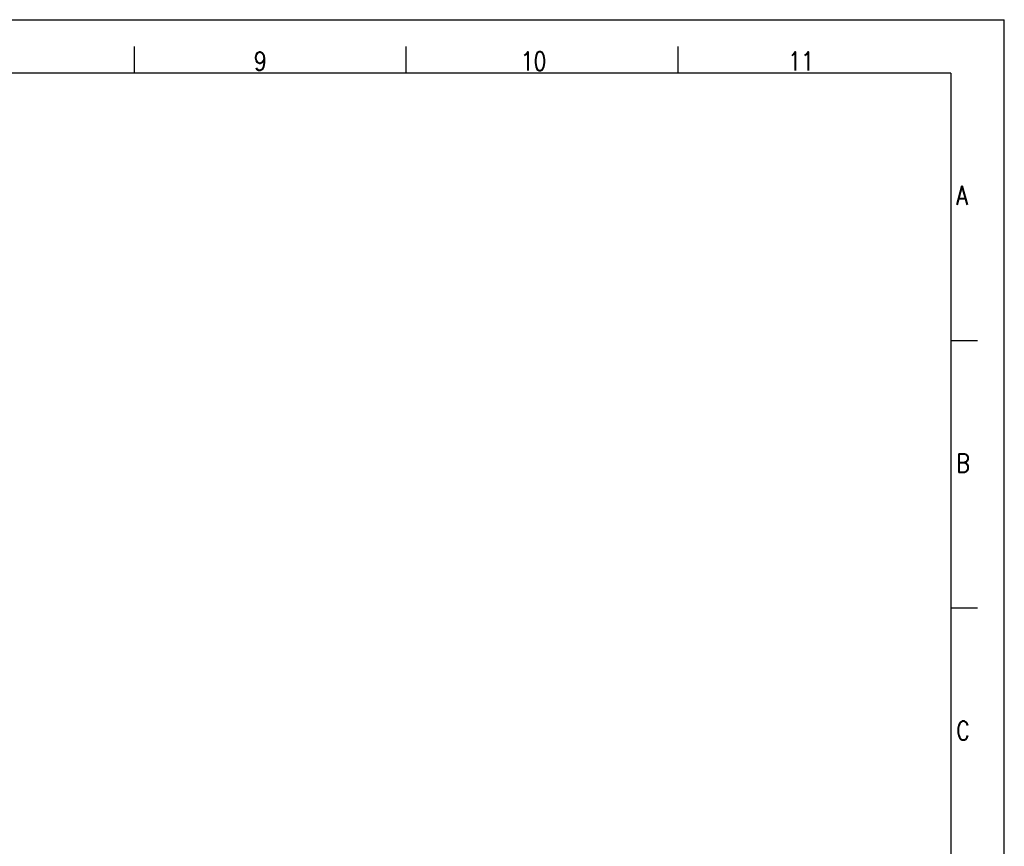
# Model space of a CAD drawing. Extents: x 0 to 594, y 0 to 420.
# Tile 16 of 16: x 410 to 594, y 265 to 420. Entities that reach past the tile are written whole.
import ezdxf

# ---------------------------------------------------------------- set-up
doc = ezdxf.new("R2010")
doc.units = 0
doc.header["$LTSCALE"] = 32.67
doc.layers.get('0').update_dxf_attribs({"linetype": 'CONTINUOUS'})
doc.styles.get("Standard").update_dxf_attribs({"font": 'SIMPLEX.SHX', "width": 0.8})

msp = doc.modelspace()

# ---------------------------------------------------------------- linework, layer by layer
at = {"color": 7}
for p, q in [((0, 420), (594, 420)), ((594, 0), (594, 420)), ((431.4, 415), (431.4, 410)), ((482.2, 415), (482.2, 410)), ((533, 415), (533, 410)), ((584, 410), (25, 410)), ((584, 410), (584, 10)), ((589, 360), (584, 360)), ((589, 310), (584, 310))]:
    msp.add_line(p, q, dxfattribs=at)

# ---------------------------------------------------------------- texts
at = {"color": 8, "char_height": 3.5, "attachment_point": 1}
for s, insert, width in [('9', (453.783, 414), 2.8), ('10', (503.632, 414), 5.6), ('11', (553.617, 414), 5.6), ('A', (585, 388.912), 2.8), ('B', (585.017, 338.874), 2.8), ('C', (585.017, 288.874), 2.8)]:
    msp.add_mtext(s, dxfattribs=dict(at, insert=insert, width=width))

doc.saveas('drawing.dxf')
